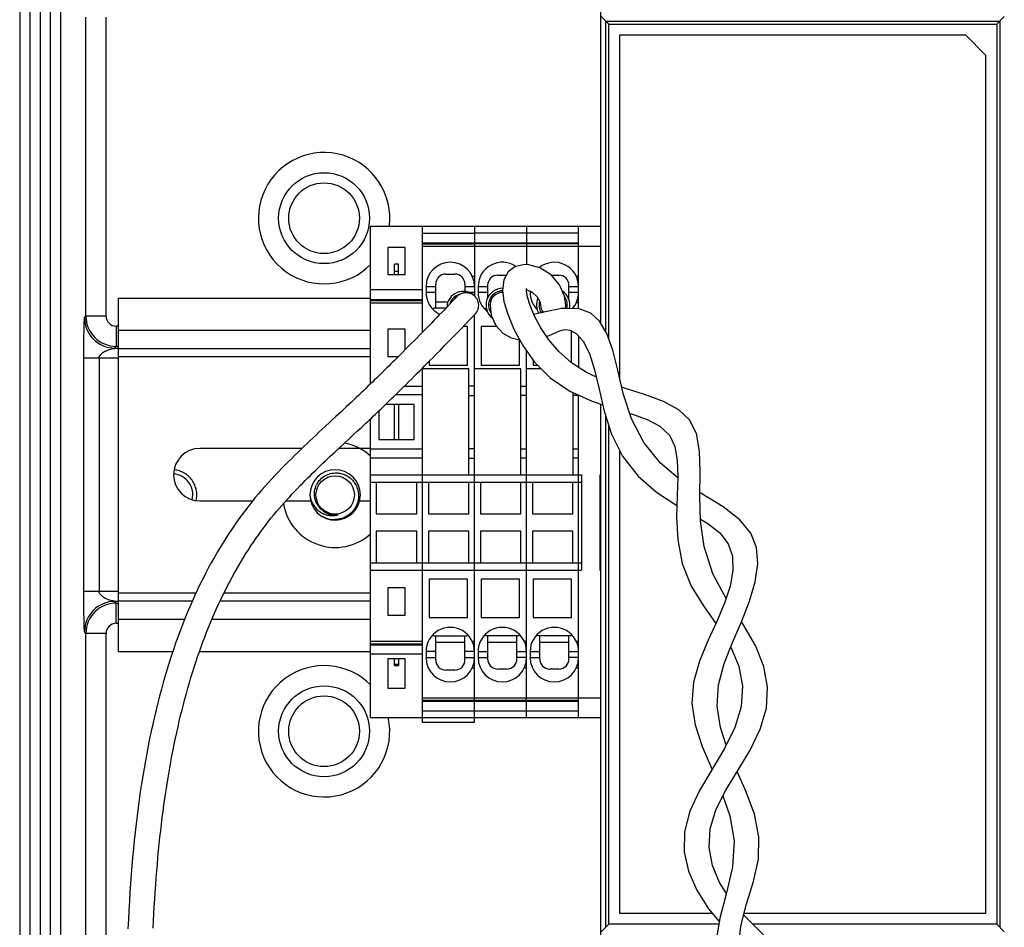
# Model space of a CAD drawing. Header units: inches. Extents: x 0 to 34, y 0 to 22.
# Tile 26 of 124: x 7.7 to 9.6, y 14.7 to 16.4. Entities that reach past the tile are written whole.
import ezdxf

# ---------------------------------------------------------------- set-up
doc = ezdxf.new("R2010")
doc.units = ezdxf.units.IN
doc.header["$LTSCALE"] = 1.87
doc.header["$MEASUREMENT"] = 0
doc.linetypes.add('HIDDEN', pattern=[0.2, 0.1, -0.1])
doc.layers.get('0').update_dxf_attribs({"linetype": 'CONTINUOUS'})
doc.layers.add('02___PRT_ALL_AXES', color=7, linetype='CONTINUOUS')
doc.layers.add('DEFAULT_2', color=8, linetype='HIDDEN')

msp = doc.modelspace()

# ---------------------------------------------------------------- linework, layer by layer
at = {"color": 7, "linetype": 'CONTINUOUS'}
for p, q in [((7.7243, 16.7498), (7.7243, 13.5975)), ((7.744, 16.7498), (7.744, 13.5975)), ((7.7647, 13.5977), (7.7647, 16.7498)), ((7.7844, 13.598), (7.7844, 16.7498)), ((7.7044, 16.6777), (7.7044, 13.5975)), ((8.837, 15.8445), (8.837, 16.6426)), ((7.8334, 15.8583), (7.8334, 16.4406)), ((7.8728, 15.8583), (7.8728, 16.4406)), ((8.8526, 16.4272), (8.8379, 16.4419)), ((8.8467, 16.4331), (9.6148, 16.4331)), ((8.8467, 15.8282), (8.8467, 16.4331)), ((9.6089, 16.4272), (9.6236, 16.4419)), ((9.6148, 16.4331), (9.6148, 14.667)), ((8.8526, 16.4272), (9.6089, 16.4272)), ((8.8526, 15.8141), (8.8526, 16.4272)), ((9.6089, 16.4272), (9.6089, 14.6729)), ((8.8744, 16.4063), (9.5477, 16.4063)), ((8.8744, 15.7347), (8.8744, 16.4063)), ((9.587, 16.367), (9.5477, 16.4063)), ((9.587, 16.367), (9.587, 14.6937)), ((8.837, 16.0326), (8.3882, 16.0326)), ((8.3882, 15.7262), (8.3882, 16.0326)), ((8.4896, 15.8271), (8.4896, 16.0326)), ((8.591, 16.0326), (8.591, 15.8974)), ((8.6923, 16.0326), (8.6923, 15.9588)), ((8.7937, 15.8727), (8.7937, 16.0326)), ((8.4896, 16.02), (8.591, 16.02)), ((8.7937, 16.02), (8.591, 16.02)), ((8.4556, 15.9923), (8.4222, 15.9923)), ((8.4222, 15.9923), (8.4222, 15.9391)), ((8.4556, 15.9391), (8.4556, 15.9923)), ((8.4896, 16.0011), (8.591, 16.0011)), ((8.4896, 15.9991), (8.591, 15.9991)), ((8.591, 15.994), (8.4896, 15.994)), ((8.591, 16.0011), (8.7937, 16.0011)), ((8.7937, 15.9991), (8.591, 15.9991)), ((8.837, 15.994), (8.591, 15.994)), ((8.4428, 15.9595), (8.435, 15.9595)), ((8.435, 15.9391), (8.435, 15.9595)), ((8.4428, 15.9391), (8.4428, 15.9595)), ((8.697, 15.9585), (8.6911, 15.9588)), ((8.4222, 15.9391), (8.4556, 15.9391)), ((8.435, 15.9457), (8.4428, 15.9457)), ((8.5349, 15.9401), (8.5526, 15.9401)), ((8.591, 15.9357), (8.5867, 15.9357)), ((8.6362, 15.9381), (8.6532, 15.9381)), ((8.7405, 15.9381), (8.7553, 15.9381)), ((8.7937, 15.9357), (8.7894, 15.9357)), ((8.4965, 15.916), (8.5152, 15.916)), ((8.4965, 15.916), (8.4965, 15.9042)), ((8.5152, 15.8737), (8.5152, 15.9204)), ((8.5723, 15.9204), (8.5723, 15.9061)), ((8.5723, 15.916), (8.591, 15.916)), ((8.5979, 15.916), (8.6166, 15.916)), ((8.5979, 15.916), (8.5979, 15.9042)), ((8.6166, 15.894), (8.6166, 15.9184)), ((8.775, 15.8899), (8.775, 15.9184)), ((8.775, 15.916), (8.7937, 15.916)), ((8.4896, 15.9093), (8.3882, 15.9093)), ((8.5152, 15.9042), (8.4965, 15.9042)), ((8.554, 15.8936), (8.5485, 15.8878)), ((8.5532, 15.8927), (8.5527, 15.8921)), ((8.5559, 15.8955), (8.5532, 15.8927)), ((8.5553, 15.8949), (8.554, 15.8936)), ((8.5566, 15.8962), (8.5559, 15.8955)), ((8.5567, 15.8963), (8.5565, 15.8962)), ((8.591, 15.9042), (8.5809, 15.9042)), ((8.6166, 15.9042), (8.5979, 15.9042)), ((8.6923, 15.9096), (8.6923, 15.9076)), ((8.6924, 15.9094), (8.6937, 15.9093)), ((8.6992, 15.9069), (8.6992, 15.9042)), ((8.7044, 15.9042), (8.6992, 15.9042)), ((8.7937, 15.9042), (8.775, 15.9042)), ((8.3882, 15.8908), (8.4896, 15.8908)), ((8.3882, 15.8889), (8.4896, 15.8889)), ((8.4896, 15.8838), (8.3882, 15.8838)), ((8.5103, 15.8712), (8.5122, 15.8737)), ((8.5349, 15.8737), (8.5122, 15.8737)), ((8.5152, 15.886), (8.5392, 15.886)), ((8.5367, 15.8755), (8.5321, 15.8707)), ((8.5485, 15.8878), (8.5367, 15.8755)), ((8.5514, 15.8908), (8.5513, 15.8908)), ((8.6117, 15.8712), (8.6136, 15.8737)), ((8.6141, 15.8737), (8.6136, 15.8737)), ((8.7894, 15.8845), (8.7937, 15.8845)), ((7.8308, 15.8548), (7.8334, 15.8583)), ((7.8728, 15.8583), (7.8334, 15.8583)), ((8.5101, 15.8709), (8.5103, 15.8712)), ((8.5172, 15.8554), (8.5115, 15.8495)), ((8.5223, 15.8606), (8.5172, 15.8554)), ((8.5282, 15.8667), (8.5223, 15.8606)), ((8.5321, 15.8707), (8.5282, 15.8667)), ((8.5906, 15.8606), (8.5915, 15.8615)), ((8.591, 15.0661), (8.591, 15.861)), ((8.5915, 15.8615), (8.5922, 15.8623)), ((8.5922, 15.8623), (8.5923, 15.8624)), ((8.6115, 15.8709), (8.6117, 15.8712)), ((8.7129, 15.8709), (8.713, 15.871)), ((7.8924, 15.8386), (7.8924, 15.7993)), ((7.8961, 15.8386), (7.8924, 15.8386)), ((8.4986, 15.8362), (8.4939, 15.8315)), ((8.5031, 15.8408), (8.4986, 15.8362)), ((8.5074, 15.8453), (8.5031, 15.8408)), ((8.5115, 15.8495), (8.5074, 15.8453)), ((8.5622, 15.831), (8.5746, 15.8439)), ((8.5772, 15.8377), (8.5686, 15.8377)), ((8.5746, 15.8439), (8.5812, 15.8508)), ((8.5772, 15.7629), (8.5772, 15.8377)), ((8.6342, 15.8377), (8.6038, 15.8377)), ((8.6038, 15.8377), (8.6038, 15.7629)), ((8.4556, 15.8328), (8.4222, 15.8328)), ((8.4222, 15.8328), (8.4222, 15.7797)), ((8.4556, 15.7927), (8.4556, 15.8328)), ((8.4789, 15.8162), (8.4736, 15.8108)), ((8.4841, 15.8215), (8.4789, 15.8162)), ((8.4891, 15.8265), (8.4841, 15.8215)), ((8.4939, 15.8315), (8.4891, 15.8265)), ((8.5391, 15.8072), (8.5473, 15.8157)), ((8.5473, 15.8157), (8.5546, 15.8232)), ((8.5546, 15.8232), (8.5622, 15.831)), ((8.7571, 15.8296), (8.7638, 15.8315)), ((8.7799, 15.7673), (8.7799, 15.8293)), ((8.7937, 15.8196), (8.7937, 15.7583)), ((7.8898, 15.7958), (7.8924, 15.7993)), ((7.8898, 15.7958), (7.8961, 15.7958)), ((7.8961, 15.7993), (7.8924, 15.7993)), ((8.4623, 15.7994), (8.4564, 15.7935)), ((8.468, 15.8052), (8.4623, 15.7994)), ((8.4736, 15.8108), (8.468, 15.8052)), ((8.5244, 15.7922), (8.5319, 15.8)), ((8.5319, 15.8), (8.5391, 15.8072)), ((8.6786, 15.7629), (8.6786, 15.8122)), ((7.8295, 15.322), (7.8295, 15.7761)), ((7.8961, 15.7761), (7.8295, 15.7761)), ((7.859, 15.7761), (7.859, 15.322)), ((8.4222, 15.7797), (8.4426, 15.7797)), ((8.4564, 15.7935), (8.4503, 15.7874)), ((8.5034, 15.771), (8.51, 15.7777)), ((8.51, 15.7777), (8.5164, 15.7841)), ((8.5164, 15.7841), (8.5244, 15.7922)), ((8.6923, 15.0759), (8.6923, 15.7906)), ((8.4845, 15.7519), (8.4894, 15.7569)), ((8.4894, 15.7569), (8.4942, 15.7617)), ((8.4896, 15.0661), (8.4896, 15.7571)), ((8.4942, 15.7617), (8.4989, 15.7664)), ((8.4989, 15.7664), (8.5034, 15.771)), ((8.5024, 15.7699), (8.5024, 15.7629)), ((8.5024, 15.7629), (8.5772, 15.7629)), ((8.6038, 15.7629), (8.6786, 15.7629)), ((8.7051, 15.7727), (8.7051, 15.7629)), ((8.7051, 15.7629), (8.7137, 15.7629)), ((8.4687, 15.7363), (8.4741, 15.7416)), ((8.4741, 15.7416), (8.4794, 15.7468)), ((8.4794, 15.7468), (8.4845, 15.7519)), ((8.5801, 15.7554), (8.4896, 15.7554)), ((8.5801, 15.5487), (8.5801, 15.7554)), ((8.6815, 15.7554), (8.591, 15.7554)), ((8.6815, 15.5487), (8.6815, 15.7554)), ((8.7211, 15.7554), (8.6923, 15.7554)), ((8.4541, 15.7218), (8.4896, 15.7218)), ((8.4574, 15.7251), (8.4632, 15.7307)), ((8.4632, 15.7307), (8.4687, 15.7363)), ((8.591, 15.7218), (8.5801, 15.7218)), ((8.6815, 15.7218), (8.6923, 15.7218)), ((8.4376, 15.7056), (8.4896, 15.7056)), ((8.5801, 15.7036), (8.591, 15.7036)), ((8.6923, 15.7036), (8.6815, 15.7036)), ((8.7829, 15.5487), (8.7829, 15.7091)), ((8.7937, 15.7036), (8.7829, 15.7036)), ((8.7937, 15.0759), (8.7937, 15.7043)), ((8.4734, 15.6857), (8.4171, 15.6857)), ((8.435, 15.6178), (8.435, 15.6857)), ((8.4428, 15.6857), (8.4428, 15.6178)), ((8.4734, 15.6178), (8.4734, 15.6857)), ((8.837, 14.4575), (8.837, 15.6867)), ((8.3206, 15.6623), (8.299, 15.6423)), ((8.4045, 15.6736), (8.4045, 15.6178)), ((8.8467, 14.667), (8.8467, 15.6634)), ((8.3882, 15.0759), (8.3882, 15.6581)), ((8.8526, 14.6729), (8.8526, 15.6449)), ((8.3545, 15.6267), (8.3628, 15.6344)), ((8.3283, 15.6023), (8.3372, 15.6106)), ((8.4045, 15.6178), (8.4734, 15.6178)), ((8.3882, 15.5998), (8.4896, 15.5998)), ((8.591, 15.5998), (8.5801, 15.5998)), ((8.6815, 15.5998), (8.6923, 15.5998)), ((8.7829, 15.5998), (8.7937, 15.5998)), ((8.8744, 14.6937), (8.8744, 15.5954)), ((8.4896, 15.5816), (8.3882, 15.5816)), ((8.5801, 15.5816), (8.591, 15.5816)), ((8.6923, 15.5816), (8.6815, 15.5816)), ((8.7937, 15.5816), (8.7829, 15.5816)), ((8.3882, 15.5487), (8.7996, 15.5487)), ((8.7996, 15.5487), (8.7996, 15.363)), ((8.8351, 15.5487), (8.837, 15.5487)), ((8.8351, 15.5487), (8.8351, 15.363)), ((8.3882, 15.5346), (8.7996, 15.5346)), ((8.3995, 15.5346), (8.3995, 15.4726)), ((8.4783, 15.4726), (8.4783, 15.5346)), ((8.5009, 15.5346), (8.5009, 15.4726)), ((8.5797, 15.4726), (8.5797, 15.5346)), ((8.6023, 15.5346), (8.6023, 15.4726)), ((8.681, 15.4726), (8.681, 15.5346)), ((8.7037, 15.5346), (8.7037, 15.4726)), ((8.7824, 15.4726), (8.7824, 15.5346)), ((8.837, 15.5346), (8.8351, 15.5346)), ((8.3995, 15.4726), (8.4783, 15.4726)), ((8.5009, 15.4726), (8.5797, 15.4726)), ((8.6023, 15.4726), (8.681, 15.4726)), ((8.7037, 15.4726), (8.7824, 15.4726)), ((8.4783, 15.4391), (8.3995, 15.4391)), ((8.3995, 15.4391), (8.3995, 15.3771)), ((8.4783, 15.3771), (8.4783, 15.4391)), ((8.5797, 15.4391), (8.5009, 15.4391)), ((8.5009, 15.4391), (8.5009, 15.3771)), ((8.5797, 15.3771), (8.5797, 15.4391)), ((8.681, 15.4391), (8.6023, 15.4391)), ((8.6023, 15.4391), (8.6023, 15.3771)), ((8.681, 15.3771), (8.681, 15.4391)), ((8.7824, 15.4391), (8.7037, 15.4391)), ((8.7037, 15.4391), (8.7037, 15.3771)), ((8.7824, 15.3771), (8.7824, 15.4391)), ((8.3882, 15.3771), (8.7996, 15.3771)), ((8.837, 15.3771), (8.8351, 15.3771)), ((8.3882, 15.363), (8.7996, 15.363)), ((8.8351, 15.363), (8.837, 15.363)), ((8.5772, 15.3456), (8.5024, 15.3456)), ((8.5024, 15.3456), (8.5024, 15.2708)), ((8.5772, 15.2708), (8.5772, 15.3456)), ((8.6786, 15.3456), (8.6038, 15.3456)), ((8.6038, 15.3456), (8.6038, 15.2708)), ((8.6786, 15.2708), (8.6786, 15.3456)), ((8.7799, 15.3456), (8.7051, 15.3456)), ((8.7051, 15.3456), (8.7051, 15.2708)), ((8.7799, 15.2708), (8.7799, 15.3456)), ((7.8295, 15.322), (7.8961, 15.322)), ((8.4556, 15.3289), (8.4222, 15.3289)), ((8.4222, 15.3289), (8.4222, 15.2757)), ((8.4556, 15.2757), (8.4556, 15.3289)), ((7.8961, 15.3023), (7.8898, 15.3023)), ((7.8924, 15.2988), (7.8898, 15.3023)), ((7.8924, 15.2988), (7.8961, 15.2988)), ((7.8924, 15.2595), (7.8924, 15.2988)), ((7.8924, 15.2595), (7.8961, 15.2595)), ((8.4222, 15.2757), (8.4556, 15.2757)), ((8.5024, 15.2708), (8.5772, 15.2708)), ((8.6038, 15.2708), (8.6786, 15.2708)), ((8.7051, 15.2708), (8.7799, 15.2708)), ((7.8334, 15.2398), (7.8308, 15.2433)), ((7.8728, 15.2398), (7.8334, 15.2398)), ((7.8334, 14.6182), (7.8334, 15.2398)), ((7.8728, 14.6182), (7.8728, 15.2398)), ((8.3882, 15.2247), (8.4896, 15.2247)), ((8.3882, 15.2197), (8.4896, 15.2197)), ((8.5103, 15.2374), (8.5101, 15.2376)), ((8.5122, 15.2349), (8.5103, 15.2374)), ((8.5122, 15.2349), (8.5753, 15.2349)), ((8.5152, 15.1881), (8.5152, 15.2349)), ((8.5152, 15.2226), (8.5723, 15.2226)), ((8.5723, 15.1881), (8.5723, 15.2349)), ((8.5771, 15.2373), (8.5753, 15.2349)), ((8.5773, 15.2376), (8.5771, 15.2373)), ((8.591, 15.2241), (8.5867, 15.2241)), ((8.6117, 15.2374), (8.6115, 15.2376)), ((8.6136, 15.2349), (8.6117, 15.2374)), ((8.6766, 15.2349), (8.6136, 15.2349)), ((8.6166, 15.1901), (8.6166, 15.2349)), ((8.6166, 15.2226), (8.6736, 15.2226)), ((8.6736, 15.1901), (8.6736, 15.2349)), ((8.6785, 15.2373), (8.6766, 15.2349)), ((8.6787, 15.2376), (8.6785, 15.2373)), ((8.6923, 15.2241), (8.6881, 15.2241)), ((8.7131, 15.2374), (8.7129, 15.2376)), ((8.7149, 15.2349), (8.7131, 15.2374)), ((8.778, 15.2349), (8.7149, 15.2349)), ((8.7179, 15.1901), (8.7179, 15.2349)), ((8.7179, 15.2226), (8.775, 15.2226)), ((8.775, 15.1901), (8.775, 15.2349)), ((8.7799, 15.2373), (8.778, 15.2349)), ((8.7801, 15.2376), (8.7799, 15.2373)), ((8.7937, 15.2241), (8.7894, 15.2241)), ((8.3882, 15.2177), (8.4896, 15.2177)), ((8.5152, 15.2044), (8.4965, 15.2044)), ((8.4965, 15.2044), (8.4965, 15.1926)), ((8.591, 15.2044), (8.5723, 15.2044)), ((8.5979, 15.2044), (8.6166, 15.2044)), ((8.5979, 15.2044), (8.5979, 15.1926)), ((8.6736, 15.2044), (8.6923, 15.2044)), ((8.6992, 15.2044), (8.7179, 15.2044)), ((8.6992, 15.2044), (8.6992, 15.1926)), ((8.775, 15.2044), (8.7937, 15.2044)), ((8.4896, 15.1993), (8.3882, 15.1993)), ((8.4556, 15.1901), (8.4222, 15.1901)), ((8.4222, 15.1901), (8.4222, 15.133)), ((8.435, 15.1774), (8.435, 15.1901)), ((8.4428, 15.1901), (8.4428, 15.1774)), ((8.4556, 15.133), (8.4556, 15.1901)), ((8.4965, 15.1926), (8.5152, 15.1926)), ((8.5723, 15.1926), (8.591, 15.1926)), ((8.5979, 15.1926), (8.6166, 15.1926)), ((8.6923, 15.1926), (8.6736, 15.1926)), ((8.6992, 15.1926), (8.7179, 15.1926)), ((8.7937, 15.1926), (8.775, 15.1926)), ((8.435, 15.18), (8.4428, 15.18)), ((8.435, 15.1774), (8.4428, 15.1774)), ((8.5526, 15.1684), (8.5349, 15.1684)), ((8.5867, 15.1729), (8.591, 15.1729)), ((8.654, 15.1704), (8.6362, 15.1704)), ((8.6881, 15.1729), (8.6923, 15.1729)), ((8.7553, 15.1704), (8.7376, 15.1704)), ((8.7894, 15.1729), (8.7937, 15.1729)), ((8.4222, 15.133), (8.4556, 15.133)), ((8.4896, 15.1145), (8.837, 15.1145)), ((8.4896, 15.1094), (8.7937, 15.1094)), ((8.4896, 15.1075), (8.7937, 15.1075)), ((8.7937, 15.0885), (8.4896, 15.0885)), ((8.3882, 15.0759), (8.837, 15.0759)), ((8.591, 15.0661), (8.4896, 15.0661)), ((9.0552, 14.6937), (8.8744, 14.6937)), ((9.587, 14.6937), (9.1164, 14.6937)), ((8.8526, 14.6729), (8.8379, 14.6582)), ((9.0672, 14.6729), (8.8526, 14.6729)), ((9.6089, 14.6729), (9.1332, 14.6729)), ((9.6236, 14.6582), (9.6089, 14.6729))]:
    msp.add_line(p, q, dxfattribs=at)
for points in [[(8.6909, 15.9588), (8.6855, 15.9585), (8.6697, 15.954), (8.6567, 15.9443), (8.648, 15.9287), (8.6454, 15.9088), (8.6483, 15.887), (8.6557, 15.8618), (8.6677, 15.8329)], [(8.7687, 15.8799), (8.7665, 15.897), (8.7568, 15.9191), (8.74, 15.9386), (8.7185, 15.9525), (8.697, 15.9585)], [(8.6924, 15.9076), (8.6925, 15.9121), (8.6919, 15.9112)], [(8.5914, 15.897), (8.5902, 15.8981), (8.5889, 15.8991), (8.5876, 15.9), (8.5862, 15.9008), (8.5849, 15.9015), (8.5834, 15.9021), (8.582, 15.9026), (8.5805, 15.9031), (8.5791, 15.9034), (8.5776, 15.9036), (8.5762, 15.9038), (8.5747, 15.9038), (8.5733, 15.9038), (8.5719, 15.9037), (8.5706, 15.9035), (8.5692, 15.9033), (8.5679, 15.903), (8.5667, 15.9026), (8.5655, 15.9022), (8.5644, 15.9017), (8.5633, 15.9012), (8.5622, 15.9006), (8.5613, 15.9001), (8.5604, 15.8995), (8.5595, 15.8988), (8.5587, 15.8982), (8.558, 15.8976), (8.5574, 15.8971), (8.557, 15.8967), (8.5568, 15.8965), (8.5567, 15.8963)], [(8.5923, 15.8624), (8.5925, 15.8626), (8.5929, 15.8631), (8.5934, 15.8637), (8.5939, 15.8643), (8.5944, 15.865), (8.5949, 15.8657), (8.5954, 15.8664), (8.5959, 15.8672), (8.5963, 15.8681), (8.5967, 15.8689), (8.5971, 15.8698), (8.5974, 15.8707), (8.5978, 15.8716), (8.598, 15.8725), (8.5983, 15.8735), (8.5985, 15.8745), (8.5987, 15.8755), (8.5988, 15.8766), (8.5989, 15.8777), (8.599, 15.8789), (8.599, 15.88), (8.5989, 15.8812), (8.5988, 15.8824), (8.5986, 15.8836), (8.5983, 15.8849), (8.598, 15.8861), (8.5976, 15.8873), (8.5971, 15.8886), (8.5966, 15.8898), (8.5959, 15.8911), (8.5952, 15.8923), (8.5944, 15.8935), (8.5935, 15.8947), (8.5926, 15.8958), (8.5915, 15.8969), (8.5914, 15.897)], [(8.8284, 15.7391), (8.8095, 15.7481), (8.7797, 15.7675), (8.7555, 15.7891), (8.7359, 15.8121), (8.7202, 15.8357), (8.7081, 15.8584), (8.6996, 15.8787), (8.6944, 15.8954), (8.6924, 15.9076)], [(8.6937, 15.9093), (8.7034, 15.905), (8.7132, 15.8957), (8.7187, 15.8855), (8.7197, 15.88)], [(8.6213, 15.8799), (8.6235, 15.8602), (8.6322, 15.8399), (8.6461, 15.8251), (8.6626, 15.8161), (8.6789, 15.8121)], [(8.7606, 15.8728), (8.7549, 15.8719), (8.7292, 15.8663), (8.7083, 15.8618), (8.7068, 15.8617)], [(8.9869, 15.5433), (8.9532, 15.5717), (8.9208, 15.6117), (8.8967, 15.6582), (8.8809, 15.7072), (8.8702, 15.7528), (8.8604, 15.7922), (8.8491, 15.8242), (8.8348, 15.8483), (8.8174, 15.864), (8.7947, 15.8726), (8.765, 15.8734), (8.7604, 15.8728)], [(8.5812, 15.8508), (8.5862, 15.856), (8.5909, 15.8609)], [(8.6677, 15.8329), (8.6849, 15.801), (8.7081, 15.7685), (8.7382, 15.7382), (8.777, 15.7118), (8.8204, 15.6923), (8.8407, 15.6855)], [(8.7314, 15.8188), (8.7365, 15.8207), (8.748, 15.8258), (8.7571, 15.8296)], [(8.7634, 15.8314), (8.7678, 15.8319), (8.7774, 15.8306), (8.7893, 15.8243), (8.8028, 15.8097), (8.815, 15.7856), (8.825, 15.7537), (8.8338, 15.7158), (8.8436, 15.6731), (8.8579, 15.6284), (8.8796, 15.5851), (8.9096, 15.5466), (8.9459, 15.5149), (8.9833, 15.4904), (8.9853, 15.4893)], [(8.4503, 15.7874), (8.444, 15.7811), (8.4408, 15.7779), (8.4375, 15.7746), (8.4342, 15.7713), (8.4307, 15.7679), (8.4272, 15.7644), (8.4237, 15.7609), (8.42, 15.7572), (8.4162, 15.7535), (8.4124, 15.7497), (8.4084, 15.7459), (8.4044, 15.742), (8.4003, 15.738), (8.3961, 15.7339), (8.3919, 15.7298), (8.3876, 15.7256), (8.3832, 15.7214), (8.3788, 15.7171), (8.3743, 15.7128), (8.3697, 15.7084), (8.3651, 15.704), (8.3604, 15.6996), (8.3557, 15.6951), (8.3509, 15.6905), (8.346, 15.686), (8.341, 15.6813), (8.336, 15.6767), (8.3309, 15.6719), (8.3258, 15.6671), (8.3206, 15.6623)], [(8.3628, 15.6344), (8.3669, 15.6382), (8.371, 15.642), (8.375, 15.6457), (8.3789, 15.6494), (8.3828, 15.653), (8.3867, 15.6567), (8.3905, 15.6602), (8.3942, 15.6638), (8.3979, 15.6673), (8.4016, 15.6708), (8.4052, 15.6743), (8.4088, 15.6777), (8.4124, 15.6811), (8.4159, 15.6845), (8.4193, 15.6878), (8.4227, 15.6911), (8.4261, 15.6944), (8.4294, 15.6976), (8.4327, 15.7008), (8.436, 15.704), (8.4392, 15.7071), (8.4423, 15.7102), (8.4454, 15.7133), (8.4485, 15.7163), (8.4515, 15.7192), (8.4574, 15.7251)], [(9.0814, 15.3081), (9.0554, 15.3557), (9.0383, 15.4091), (9.0314, 15.4591), (9.0301, 15.5074), (9.0307, 15.5538), (9.0296, 15.5951), (9.0233, 15.6293), (9.0098, 15.656), (8.9889, 15.6759), (8.9591, 15.6918), (8.9223, 15.7052), (8.883, 15.7177), (8.878, 15.7195)], [(8.8933, 15.6687), (8.8972, 15.6675), (8.9273, 15.6566), (8.9522, 15.6436), (8.9708, 15.6262), (8.9815, 15.6043), (8.9862, 15.5774), (8.9869, 15.5452), (8.9857, 15.5083), (8.9848, 15.4671), (8.9871, 15.4223), (8.9958, 15.3764), (9.0132, 15.3321), (9.0385, 15.2913), (9.0616, 15.2591)], [(8.299, 15.6423), (8.2934, 15.6371), (8.2877, 15.6318), (8.282, 15.6265), (8.2762, 15.6211), (8.2704, 15.6156), (8.2645, 15.61), (8.2585, 15.6043), (8.2524, 15.5985), (8.2463, 15.5926), (8.2402, 15.5866), (8.2339, 15.5804), (8.2277, 15.5742), (8.2214, 15.5679), (8.215, 15.5614), (8.2086, 15.5548), (8.2022, 15.548), (8.1958, 15.5411), (8.1893, 15.5341), (8.1829, 15.5269), (8.1764, 15.5196), (8.17, 15.5121), (8.1635, 15.5044), (8.1571, 15.4965), (8.1507, 15.4885), (8.1444, 15.4803), (8.1381, 15.4719), (8.1318, 15.4633), (8.1256, 15.4546), (8.1195, 15.4457), (8.1134, 15.4366), (8.1073, 15.4273), (8.1014, 15.4179), (8.0955, 15.4083), (8.0897, 15.3985), (8.0839, 15.3885), (8.0782, 15.3784), (8.0727, 15.3682), (8.0672, 15.3577), (8.0617, 15.3471), (8.0564, 15.3364), (8.0512, 15.3254), (8.046, 15.3144), (8.041, 15.3031), (8.036, 15.2918), (8.0311, 15.2802), (8.0264, 15.2686), (8.0217, 15.2568), (8.0171, 15.2448), (8.0126, 15.2327), (8.0083, 15.2205), (8.004, 15.2081), (7.9998, 15.1956), (7.9958, 15.183), (7.9918, 15.1702), (7.988, 15.1573), (7.9842, 15.1443), (7.9805, 15.1311), (7.977, 15.1178), (7.9735, 15.1043), (7.9701, 15.0907), (7.9669, 15.077), (7.9637, 15.0631), (7.9606, 15.049), (7.9576, 15.0348), (7.9547, 15.0205), (7.952, 15.006), (7.9493, 14.9914), (7.9467, 14.9766), (7.9442, 14.9616), (7.9418, 14.9465), (7.9395, 14.9313), (7.9373, 14.9159), (7.9352, 14.9003), (7.9331, 14.8845), (7.9312, 14.8686), (7.9294, 14.8526), (7.9276, 14.8363), (7.926, 14.8199), (7.9245, 14.8033), (7.923, 14.7866), (7.9216, 14.7696), (7.9204, 14.7525), (7.9192, 14.7352), (7.9181, 14.7177), (7.9171, 14.7), (7.9162, 14.6821), (7.9154, 14.6641)], [(8.3372, 15.6106), (8.346, 15.6187), (8.3545, 15.6267)], [(7.9647, 14.6651), (7.9653, 14.6795), (7.9661, 14.6937), (7.9668, 14.7078), (7.9677, 14.7218), (7.9685, 14.7357), (7.9695, 14.7495), (7.9705, 14.7631), (7.9716, 14.7766), (7.9727, 14.79), (7.9739, 14.8033), (7.9751, 14.8165), (7.9764, 14.8296), (7.9778, 14.8425), (7.9792, 14.8554), (7.9807, 14.8681), (7.9823, 14.8807), (7.9839, 14.8933), (7.9855, 14.9057), (7.9873, 14.918), (7.9891, 14.9302), (7.9909, 14.9423), (7.9929, 14.9543), (7.9948, 14.9662), (7.9969, 14.978), (7.999, 14.9897), (8.0012, 15.0013), (8.0034, 15.0128), (8.0057, 15.0242), (8.0081, 15.0355), (8.0105, 15.0468), (8.013, 15.0579), (8.0155, 15.0689), (8.0181, 15.0798), (8.0208, 15.0907), (8.0236, 15.1014), (8.0264, 15.1121), (8.0292, 15.1226), (8.0322, 15.1331), (8.0352, 15.1434), (8.0382, 15.1537), (8.0414, 15.1639), (8.0446, 15.174), (8.0478, 15.184), (8.0512, 15.1939), (8.0546, 15.2038), (8.058, 15.2135), (8.0616, 15.2232), (8.0652, 15.2327), (8.0688, 15.2422), (8.0726, 15.2516), (8.0764, 15.2609), (8.0802, 15.2701), (8.0842, 15.2791), (8.0881, 15.2881), (8.0922, 15.297), (8.0963, 15.3058), (8.1005, 15.3145), (8.1047, 15.3231), (8.109, 15.3315), (8.1134, 15.3399), (8.1178, 15.3481), (8.1222, 15.3563), (8.1267, 15.3643), (8.1313, 15.3722), (8.1359, 15.3801), (8.1406, 15.3878), (8.1453, 15.3953), (8.1501, 15.4028), (8.1549, 15.4102), (8.1598, 15.4174), (8.1647, 15.4245), (8.1696, 15.4316), (8.1746, 15.4384), (8.1796, 15.4452), (8.1846, 15.4519), (8.1896, 15.4584), (8.1947, 15.4648), (8.1998, 15.471), (8.2049, 15.4772), (8.2101, 15.4832), (8.2152, 15.4892), (8.2203, 15.495), (8.2255, 15.5007), (8.2306, 15.5063), (8.2357, 15.5118), (8.2408, 15.5172), (8.2459, 15.5225), (8.251, 15.5278), (8.256, 15.5329), (8.2611, 15.538), (8.2661, 15.543), (8.2711, 15.5479), (8.276, 15.5528), (8.281, 15.5576), (8.2859, 15.5623), (8.2907, 15.567), (8.2955, 15.5716), (8.3003, 15.5762), (8.3051, 15.5807), (8.3098, 15.5851), (8.3145, 15.5895), (8.3191, 15.5938), (8.3237, 15.5981), (8.3283, 15.6023)], [(9.0817, 15.0221), (9.0703, 15.0566), (9.0637, 15.0981), (9.0664, 15.1396), (9.0775, 15.1811), (9.0939, 15.2221), (9.1115, 15.2627), (9.127, 15.3024), (9.138, 15.3403), (9.1429, 15.3753), (9.1404, 15.407), (9.1292, 15.4355), (9.1081, 15.4613), (9.0755, 15.4863), (9.0339, 15.5117), (9.0302, 15.5142)], [(9.0313, 15.4625), (9.0454, 15.454), (9.0689, 15.4356), (9.0853, 15.4146), (9.0937, 15.3902), (9.0945, 15.3622), (9.089, 15.3316), (9.0783, 15.2987), (9.0635, 15.2631), (9.046, 15.2251), (9.0294, 15.1855), (9.0177, 15.1448), (9.0146, 15.1035), (9.0209, 15.0619), (9.0348, 15.0196), (9.0533, 14.976), (9.0539, 14.9746)], [(9.0819, 14.7331), (9.0685, 14.7543), (9.0546, 14.7876), (9.0482, 14.8227), (9.0503, 14.8591), (9.0616, 14.8962), (9.0805, 14.9341), (9.1042, 14.9728), (9.1281, 15.0124), (9.1478, 15.053), (9.1598, 15.094), (9.1622, 15.1349), (9.1549, 15.1753), (9.1386, 15.216), (9.1137, 15.2586), (9.1113, 15.2623)], [(9.0904, 15.2133), (9.1059, 15.1762), (9.1131, 15.137), (9.1106, 15.097), (9.0985, 15.0564), (9.0784, 15.0153), (9.0537, 14.9742), (9.0294, 14.9335), (9.0106, 14.8932), (9.0002, 14.8534), (8.9995, 14.8143), (9.0079, 14.7761), (9.0243, 14.7391), (9.0473, 14.7032), (9.0681, 14.6782)], [(9.1859, 14.4618), (9.1698, 14.4753), (9.1394, 14.5097), (9.1193, 14.5467), (9.1084, 14.5858), (9.1057, 14.6268), (9.1103, 14.6694), (9.1213, 14.7129), (9.135, 14.7562), (9.1446, 14.7997), (9.1454, 14.8435), (9.1364, 14.8876), (9.1207, 14.9311), (9.1031, 14.9709)], [(9.0752, 14.9234), (9.0886, 14.884), (9.0967, 14.8356), (9.094, 14.7849), (9.0822, 14.734), (9.0692, 14.6849), (9.0613, 14.6376), (9.0602, 14.5926), (9.0667, 14.5503), (9.0814, 14.5112), (9.105, 14.4757), (9.1377, 14.4437), (9.176, 14.4139), (9.1838, 14.4074)], [(9.2641, 14.1905), (9.26, 14.1962), (9.2393, 14.2251), (9.2253, 14.2528), (9.2191, 14.2825), (9.2193, 14.3166), (9.2229, 14.3551), (9.2273, 14.3966), (9.2304, 14.4395), (9.2311, 14.4827), (9.2278, 14.5248), (9.2184, 14.5644), (9.2007, 14.6003), (9.1748, 14.6322), (9.1444, 14.6618), (9.1156, 14.6905)]]:
    msp.add_lwpolyline(points, dxfattribs=at)
for centre, radius in [((8.2977, 16.0491), 0.0886), ((8.2977, 16.0491), 0.0689), ((8.3193, 15.5097), 0.0374), ((8.2977, 15.0491), 0.0886), ((8.2977, 15.0491), 0.0689)]:
    msp.add_circle(centre, radius, dxfattribs=at)
for centre, radius, start, end in [((8.2977, 16.0491), 0.128, 352.4885, 315.5212), ((8.5437, 15.916), 0.0472, 0, 180), ((8.6451, 15.916), 0.0472, 55.3953, 180), ((8.7465, 15.916), 0.0472, 0, 128.5302), ((8.5349, 15.9204), 0.0197, 89.9991, 179.9994), ((8.5526, 15.9204), 0.0197, 359.9991, 89.9994), ((8.6362, 15.9184), 0.0197, 89.9991, 179.9994), ((8.7553, 15.9184), 0.0197, 359.9991, 89.9994), ((8.5437, 15.9042), 0.0472, 180, 244.3338), ((8.5437, 15.9042), 0.0472, 352.7967, 353.8811), ((8.6451, 15.9042), 0.0472, 180, 232.2033), ((8.7465, 15.9042), 0.0472, 180, 224.3757), ((8.7465, 15.9042), 0.0472, 318.366, 0.0003), ((7.8899, 15.8549), 0.0591, 180.0772, 269.9381), ((7.8925, 15.8584), 0.0591, 180.0473, 269.9578), ((7.8924, 15.8583), 0.0197, 179.9879, 269.9968), ((8.3193, 15.5097), 0.1024, 47.5498, 80.1159), ((8.3193, 15.5097), 0.0492, 225.8956, 225), ((8.3193, 15.5097), 0.1024, 189.4783, 312.4503), ((8.3178, 15.5103), 0.0486, 226.7521, 271.7996), ((8.3193, 15.5097), 0.039, 234.0525, 279.0502), ((8.3141, 15.5068), 0.0374, 278.027, 287.6717), ((7.8899, 15.2432), 0.0591, 90.0619, 179.9228), ((7.8925, 15.2398), 0.0591, 90.0374, 179.9575), ((7.8924, 15.2398), 0.0197, 89.9983, 180.017), ((8.5437, 15.2044), 0.0472, 359.9997, 180), ((8.6451, 15.2044), 0.0472, 359.9997, 180), ((8.7465, 15.2044), 0.0472, 359.9997, 180), ((8.5437, 15.1926), 0.0472, 180, 359.9996), ((8.5349, 15.1881), 0.0197, 180.0006, 270.0009), ((8.5526, 15.1881), 0.0197, 270.0006, 0.0009), ((8.6451, 15.1926), 0.0472, 180, 359.9996), ((8.6362, 15.1901), 0.0197, 180.0006, 270.0009), ((8.654, 15.1901), 0.0197, 270.0006, 0.0009), ((8.7465, 15.1926), 0.0472, 180, 359.9996), ((8.7376, 15.1901), 0.0197, 180.0006, 270.0009), ((8.7553, 15.1901), 0.0197, 270.0006, 0.0009), ((8.2977, 15.0491), 0.128, 44.4786, 12.2156)]:
    msp.add_arc(centre, radius, start, end, dxfattribs=at)
for points, knots in [([(8.6458, 15.9045), (8.6395, 15.9045), (8.6297, 15.9003), (8.6225, 15.8896), (8.6213, 15.8831), (8.6213, 15.8799)], [0, 0, 0, 0, 0.496075, 0.74722, 1, 1, 1, 1]), ([(7.8295, 15.7761), (7.8295, 15.7845), (7.8295, 15.797), (7.8296, 15.8134), (7.8297, 15.825), (7.8299, 15.8355), (7.8301, 15.8434), (7.8303, 15.8487), (7.8304, 15.8517), (7.8306, 15.8535), (7.8306, 15.8546), (7.8308, 15.8548)], [0, 0, 0, 0, 0.320292, 0.476484, 0.625127, 0.761336, 0.87821, 0.925962, 0.963807, 0.989192, 1, 1, 1, 1]), ([(7.859, 15.7761), (7.859, 15.7796), (7.8638, 15.786), (7.8725, 15.7911), (7.8804, 15.7937), (7.8861, 15.7951), (7.8888, 15.7954), (7.8898, 15.7958)], [0, 0, 0, 0, 0.273655, 0.538477, 0.795429, 0.916617, 1, 1, 1, 1]), ([(8.2964, 15.4781), (8.2929, 15.4805), (8.2881, 15.485), (8.2834, 15.4922), (8.28, 15.5001), (8.2781, 15.5108), (8.2797, 15.5216), (8.283, 15.5296), (8.2874, 15.537), (8.295, 15.5447), (8.3065, 15.5509), (8.315, 15.5525), (8.3193, 15.5527)], [0, 0, 0, 0, 0.124853, 0.187489, 0.250125, 0.374997, 0.499901, 0.562544, 0.62519, 0.750121, 0.875057, 1, 1, 1, 1]), ([(8.3193, 15.5527), (8.3223, 15.5528), (8.3283, 15.5524), (8.3369, 15.5499), (8.3449, 15.5458), (8.3519, 15.5401), (8.3575, 15.5332), (8.3618, 15.5253), (8.3643, 15.5167), (8.3651, 15.5077), (8.3641, 15.4988), (8.3615, 15.4902), (8.3572, 15.4823), (8.3515, 15.4754), (8.3446, 15.4697), (8.3368, 15.4653), (8.3282, 15.4626), (8.3223, 15.4618), (8.3193, 15.4617)], [0, 0, 0, 0, 0.062489, 0.124976, 0.187463, 0.249955, 0.312452, 0.374946, 0.437442, 0.499942, 0.562446, 0.624948, 0.687451, 0.749958, 0.812469, 0.874978, 0.937487, 1, 1, 1, 1]), ([(8.2701, 15.5097), (8.2704, 15.5068), (8.2717, 15.501), (8.2751, 15.4928), (8.28, 15.4854), (8.2862, 15.4791), (8.2936, 15.4741), (8.3018, 15.4707), (8.3105, 15.4692), (8.3164, 15.4694), (8.3193, 15.4698)], [0, 0, 0, 0, 0.125243, 0.250359, 0.375417, 0.500505, 0.625525, 0.750405, 0.875187, 1, 1, 1, 1]), ([(7.8308, 15.2433), (7.8306, 15.2435), (7.8306, 15.2446), (7.8304, 15.2464), (7.8303, 15.2494), (7.8301, 15.2547), (7.8299, 15.2626), (7.8297, 15.2731), (7.8296, 15.2847), (7.8295, 15.3011), (7.8295, 15.3136), (7.8295, 15.322)], [0, 0, 0, 0, 0.010808, 0.036193, 0.074038, 0.12179, 0.238664, 0.374873, 0.523516, 0.679708, 1, 1, 1, 1]), ([(7.8898, 15.3023), (7.8888, 15.3027), (7.8861, 15.303), (7.8804, 15.3044), (7.8725, 15.307), (7.8638, 15.3121), (7.859, 15.3185), (7.859, 15.322)], [0, 0, 0, 0, 0.083383, 0.204571, 0.461523, 0.726345, 1, 1, 1, 1])]:
    msp.add_open_spline(points, degree=3, knots=knots, dxfattribs=at)
for points in [[(8.7197, 15.88), (8.7197, 15.8748), (8.7214, 15.8693), (8.7246, 15.8651)], [(8.7678, 15.8732), (8.7684, 15.8754), (8.7687, 15.8776), (8.7687, 15.8799)]]:
    msp.add_open_spline(points, degree=3, dxfattribs=at)
at = {"layer": '02___PRT_ALL_AXES', "color": 7, "linetype": 'CONTINUOUS'}
for p, q in [((7.8961, 15.8935), (7.8961, 15.2046)), ((7.8961, 15.8935), (8.3882, 15.8935)), ((7.8961, 15.8306), (8.3882, 15.8306)), ((7.8961, 15.7951), (8.3882, 15.7951)), ((7.8961, 15.7794), (8.3882, 15.7794)), ((8.2543, 15.6002), (8.0555, 15.6002)), ((8.3882, 15.6002), (8.326, 15.6002)), ((8.0555, 15.4979), (8.1582, 15.4979)), ((8.223, 15.4979), (8.2717, 15.4979)), ((8.367, 15.4979), (8.3882, 15.4979)), ((7.8961, 15.3187), (8.048, 15.3187)), ((8.1026, 15.3187), (8.3882, 15.3187)), ((7.8961, 15.303), (8.0409, 15.303)), ((8.095, 15.303), (8.3882, 15.303)), ((7.8961, 15.2676), (8.026, 15.2676)), ((8.0792, 15.2676), (8.3882, 15.2676)), ((7.8961, 15.2046), (8.0028, 15.2046)), ((8.0548, 15.2046), (8.3882, 15.2046))]:
    msp.add_line(p, q, dxfattribs=at)
for centre, radius, start, end in [((8.6458, 15.8799), 0.0325, 90, 232.3976), ((8.5692, 15.8739), 0.0325, 47.9331, 176.747), ((8.5692, 15.8739), 0.0276, 106.5488, 162.4219), ((8.6458, 15.8799), 0.0276, 90.6097, 214.3394), ((8.7442, 15.8799), 0.0325, 156.0305, 210.4181), ((8.7442, 15.8799), 0.0325, 347.8115, 56.456), ((8.7442, 15.8799), 0.0276, 345.8598, 35.4843), ((8.7442, 15.8799), 0.0276, 164.6282, 213.7291), ((8.0555, 15.5491), 0.0512, 90, 270), ((8.0004, 15.5097), 0.0413, 346.8634, 84.2382)]:
    msp.add_arc(centre, radius, start, end, dxfattribs=at)
at = {"layer": 'DEFAULT_2', "color": 8, "linetype": 'HIDDEN'}
msp.add_arc((8.0004, 15.5097), 0.0492, 347.2342, 83.9386, dxfattribs=at)

doc.saveas('drawing.dxf')
